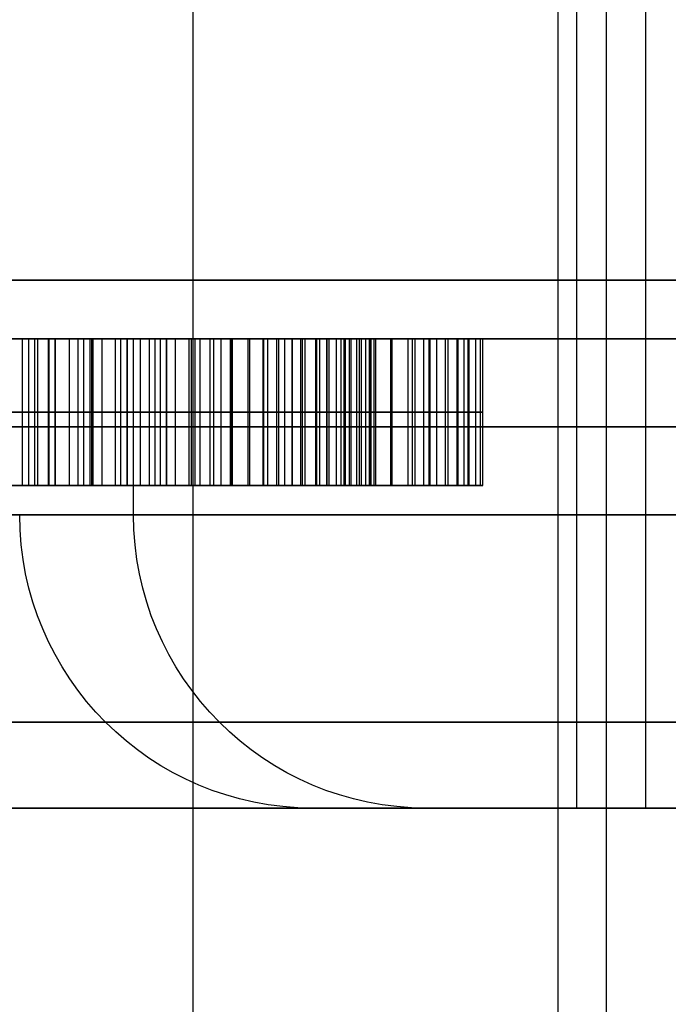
# Model space of a CAD drawing. Header units: millimetres. Extents: x 0 to 284, y -110 to 65.
# Tile 70 of 227: x 244.08 to 245.19, y -93.03 to -91.36. Entities that reach past the tile are written whole.
import ezdxf

# ---------------------------------------------------------------- set-up
doc = ezdxf.new("R2010")
doc.units = ezdxf.units.MM
doc.layers.add('Layer 01', color=7, linetype='Continuous', true_color=0x000000)

msp = doc.modelspace()

# ---------------------------------------------------------------- linework, layer by layer
at = {"layer": 'Layer 01'}
for p, q in [((245.0838, -89.25, 23.9663), (245.0838, -102.6, 23.9663)), ((245.0338, -92.7, 23.9654), (245.0338, -89.35, 23.9654)), ((244.3799, -106.2, 17.2845), (244.3799, -89.7, 17.2845)), ((244.2093, -92.15, 25.3968), (244.2093, -91.9, 25.3968)), ((244.278, -92.2, 12.8305), (244.278, -91.9, 12.8305)), ((244.7579, -92.15, 10.8644), (244.7579, -91.9, 10.8644)), ((244.7822, -92.15, 10.4314), (244.7822, -91.9, 10.4314)), ((243.8004, -92.025, 26.6898), (244.3045, -92.025, 25.3984)), ((243.9708, -92.025, 25.776), (244.1142, -92.025, 25.3951)), ((244.3045, -92.025, 25.3984), (244.1142, -92.025, 25.3951)), ((244.8496, -92.025, 10.866), (244.6663, -92.025, 10.8628)), ((244.6905, -92.025, 10.4298), (244.8738, -92.025, 10.433)), ((244.2938, -92.15, 11.2722), (244.2964, -92.15, 11.1226)), ((244.3147, -92.15, 10.0739), (244.3173, -92.15, 9.9236)), ((245.0338, -92.7, 23.9654), (244.5839, -92.7, 23.9576)), ((245.2279, -92.7, 12.8471), (244.7779, -92.7, 12.8393)), ((245.6507, -92.7, 18.4156), (245.1508, -92.7, 18.4069))]:
    msp.add_line(p, q, dxfattribs=at)
at = {"layer": 'Layer 01', "extrusion": (1.1102e-16, -1, 1.93786e-18)}
for centre, radius in [((250.5, 18.5, 91.8), 11.25), ((245.8337, 23.9794, 91.9), 1.75), ((246.0277, 12.8611, 91.9), 1.75)]:
    msp.add_arc(centre, radius, 91, 271, dxfattribs=at)
at = {"layer": 'Layer 01', "extrusion": (-1.22141e-16, 1, 6.35223e-16)}
msp.add_arc((-250.5, 18.5, -91.9), 11.15, 269, 89, dxfattribs=at)
at = {"layer": 'Layer 01', "extrusion": (1.66134e-16, -1, -3.15555e-15)}
msp.add_arc((243.901, 18.3848, 91.9), 2.25, 271, 91, dxfattribs=at)
at = {"layer": 'Layer 01', "extrusion": (0, 1, 0)}
for centre, radius, start, end in [((-243.901, 18.3848, -92.05), 2.25, 89, 269), ((-245.8337, 23.9794, -92.05), 1.75, 269, 89), ((-246.0277, 12.8611, -92.05), 1.75, 269, 89)]:
    msp.add_arc(centre, radius, start, end, dxfattribs=at)
at = {"layer": 'Layer 01', "extrusion": (-1.22892e-57, -1, -1.27258e-57)}
msp.add_arc((243.901, 18.3848, 92.2), 2.25, 1, 91, dxfattribs=at)
at = {"layer": 'Layer 01', "extrusion": (7.48674e-44, -1, -7.22986e-44)}
msp.add_arc((243.901, 18.3848, 92.2), 2.25, 271, 1, dxfattribs=at)
at = {"layer": 'Layer 01', "extrusion": (-2.1681e-15, 1, 1.00761e-14)}
for centre in [(-245.8337, 23.9794, -92.2), (-246.0277, 12.8611, -92.2)]:
    msp.add_arc(centre, 1.75, 359, 89, dxfattribs=at)
at = {"layer": 'Layer 01', "extrusion": (-8.11925e-15, 1, -1.41722e-16)}
for centre in [(-245.8337, 23.9794, -92.2), (-246.0277, 12.8611, -92.2)]:
    msp.add_arc(centre, 1.75, 269, 359, dxfattribs=at)
at = {"layer": 'Layer 01', "extrusion": (0.017452, 0, -0.999848)}
msp.add_arc((-92.2, 244.9647, -19.6854), 0.5, 180, 270, dxfattribs=at)
at = {"layer": 'Layer 01', "extrusion": (0.017452, 3.55217e-15, -0.999848)}
msp.add_arc((-92.2, 244.9647, -8.5654), 0.5, 180, 270, dxfattribs=at)
at = {"layer": 'Layer 01', "extrusion": (6.99744e-18, 1, -4.00883e-16)}
for start, end in [(359, 179), (179, 359)]:
    msp.add_arc((-243.901, 18.3848, -92.7), 1.25, start, end, dxfattribs=at)
at = {"layer": 'Layer 01', "extrusion": (-2.66028e-16, 1, 8.87849e-15)}
msp.add_arc((-245.8337, 23.9794, -92.7), 0.8, 269, 89, dxfattribs=at)
at = {"layer": 'Layer 01'}
for points in [[(245.0013, -89.7, 18.8637), (245.0013, -97.95, 18.8637), (245.0013, -106.2, 18.8637)], [(245.1508, -89.8, 18.4066), (245.1508, -91.25, 18.4066), (245.1508, -92.7, 18.4066)], [(244.3045, -91.9, 25.3984), (244.0524, -91.9, 26.0441), (243.8004, -91.9, 26.6898)], [(243.9708, -91.9, 25.776), (244.0425, -91.9, 25.5855), (244.1142, -91.9, 25.3951)], [(244.0889, -92.15, 9.9653), (244.0889, -92.025, 9.9653), (244.0889, -91.9, 9.9653)], [(244.0995, -92.15, 10.1499), (244.0995, -92.025, 10.1499), (244.0995, -91.9, 10.1499)], [(244.1095, -92.15, 11.0659), (244.1095, -92.025, 11.0659), (244.1095, -91.9, 11.0659)], [(244.1142, -91.9, 25.3951), (244.1142, -92.025, 25.3951), (244.1142, -92.15, 25.3951)], [(244.1142, -91.9, 25.3951), (244.2093, -91.9, 25.3968), (244.3045, -91.9, 25.3984)], [(244.1332, -92.15, 10.126), (244.1332, -92.025, 10.126), (244.1332, -91.9, 10.126)], [(244.134, -92.15, 11.2455), (244.134, -92.025, 11.2455), (244.134, -91.9, 11.2455)], [(244.1447, -92.15, 9.9463), (244.1447, -92.025, 9.9463), (244.1447, -91.9, 9.9463)], [(244.1451, -92.15, 11.086), (244.1451, -92.025, 11.086), (244.1451, -91.9, 11.086)], [(244.169, -92.15, 10.1063), (244.169, -92.025, 10.1063), (244.169, -91.9, 10.1063)], [(244.1834, -92.15, 11.1018), (244.1834, -92.025, 11.1018), (244.1834, -91.9, 11.1018)], [(244.1934, -92.15, 11.2603), (244.1934, -92.025, 11.2603), (244.1934, -91.9, 11.2603)], [(244.2041, -92.15, 9.9327), (244.2041, -92.025, 9.9327), (244.2041, -91.9, 9.9327)], [(244.207, -92.15, 10.0914), (244.207, -92.025, 10.0914), (244.207, -91.9, 10.0914)], [(244.2244, -92.15, 11.1132), (244.2244, -92.025, 11.1132), (244.2244, -91.9, 11.1132)], [(244.2473, -92.15, 10.0809), (244.2473, -92.025, 10.0809), (244.2473, -91.9, 10.0809)], [(244.2565, -92.15, 11.2695), (244.2565, -92.025, 11.2695), (244.2565, -91.9, 11.2695)], [(244.267, -92.15, 9.9252), (244.267, -92.025, 9.9252), (244.267, -91.9, 9.9252)], [(244.268, -92.15, 11.1205), (244.268, -92.025, 11.1205), (244.268, -91.9, 11.1205)], [(244.2899, -92.15, 10.0751), (244.2899, -92.025, 10.0751), (244.2899, -91.9, 10.0751)], [(244.3045, -91.9, 25.3984), (244.3045, -92.025, 25.3984), (244.3045, -92.15, 25.3984)], [(244.3146, -91.9, 11.1234), (244.3146, -92.025, 11.1234), (244.3146, -92.15, 11.1234)], [(244.3234, -91.9, 11.2735), (244.3234, -92.025, 11.2735), (244.3234, -92.15, 11.2735)], [(244.3337, -91.9, 9.9235), (244.3337, -92.025, 9.9235), (244.3337, -92.15, 9.9235)], [(244.3344, -91.9, 10.0735), (244.3344, -92.025, 10.0735), (244.3344, -92.15, 10.0735)], [(244.3497, -92.15, 11.1229), (244.3497, -92.025, 11.1229), (244.3497, -91.9, 11.1229)], [(244.3727, -92.15, 10.0758), (244.3727, -92.025, 10.0758), (244.3727, -91.9, 10.0758)], [(244.3768, -92.15, 11.2726), (244.3768, -92.025, 11.2726), (244.3768, -91.9, 11.2726)], [(244.3831, -92.15, 11.1201), (244.3831, -92.025, 11.1201), (244.3831, -91.9, 11.1201)], [(244.3917, -92.15, 9.9266), (244.3917, -92.025, 9.9266), (244.3917, -91.9, 9.9266)], [(244.4088, -92.15, 10.0808), (244.4088, -92.025, 10.0808), (244.4088, -91.9, 10.0808)], [(244.4147, -92.15, 11.1155), (244.4147, -92.025, 11.1155), (244.4147, -91.9, 11.1155)], [(244.4277, -92.15, 11.2683), (244.4277, -92.025, 11.2683), (244.4277, -91.9, 11.2683)], [(244.4433, -92.15, 10.089), (244.4433, -92.025, 10.089), (244.4433, -91.9, 10.089)], [(244.4448, -92.15, 11.1084), (244.4448, -92.025, 11.1084), (244.4448, -91.9, 11.1084)], [(244.4468, -92.15, 9.9341), (244.4468, -92.025, 9.9341), (244.4468, -91.9, 9.9341)], [(244.4733, -92.15, 11.099), (244.4733, -92.025, 11.099), (244.4733, -91.9, 11.099)], [(244.4762, -92.15, 10.1), (244.4762, -92.025, 10.1), (244.4762, -91.9, 10.1)], [(244.4762, -92.15, 11.2606), (244.4762, -92.025, 11.2606), (244.4762, -91.9, 11.2606)], [(244.4992, -92.15, 9.9454), (244.4992, -92.025, 9.9454), (244.4992, -91.9, 9.9454)], [(244.5004, -92.15, 11.0878), (244.5004, -92.025, 11.0878), (244.5004, -91.9, 11.0878)], [(244.5069, -92.15, 10.1141), (244.5069, -92.025, 10.1141), (244.5069, -91.9, 10.1141)], [(244.5225, -92.15, 11.2491), (244.5225, -92.025, 11.2491), (244.5225, -91.9, 11.2491)], [(244.5256, -92.15, 11.0742), (244.5256, -92.025, 11.0742), (244.5256, -91.9, 11.0742)], [(244.5361, -92.15, 10.1312), (244.5361, -92.025, 10.1312), (244.5361, -91.9, 10.1312)], [(244.5487, -92.15, 9.9611), (244.5487, -92.025, 9.9611), (244.5487, -91.9, 9.9611)], [(244.5491, -92.15, 11.0584), (244.5491, -92.025, 11.0584), (244.5491, -91.9, 11.0584)], [(244.5633, -92.15, 10.1512), (244.5633, -92.025, 10.1512), (244.5633, -91.9, 10.1512)], [(244.5663, -92.15, 11.234), (244.5663, -92.025, 11.234), (244.5663, -91.9, 11.234)], [(244.5707, -92.15, 11.0406), (244.5707, -92.025, 11.0406), (244.5707, -91.9, 11.0406)], [(244.5887, -92.15, 10.1741), (244.5887, -92.025, 10.1741), (244.5887, -91.9, 10.1741)], [(244.5906, -92.15, 11.0209), (244.5906, -92.025, 11.0209), (244.5906, -91.9, 11.0209)], [(244.5955, -92.15, 9.9812), (244.5955, -92.025, 9.9812), (244.5955, -91.9, 9.9812)], [(244.6075, -92.15, 11.2157), (244.6075, -92.025, 11.2157), (244.6075, -91.9, 11.2157)], [(244.6082, -92.15, 10.9993), (244.6082, -92.025, 10.9993), (244.6082, -91.9, 10.9993)], [(244.6117, -92.15, 10.1995), (244.6117, -92.025, 10.1995), (244.6117, -91.9, 10.1995)], [(244.6239, -92.15, 10.9756), (244.6239, -92.025, 10.9756), (244.6239, -91.9, 10.9756)], [(244.6318, -92.15, 10.2267), (244.6318, -92.025, 10.2267), (244.6318, -91.9, 10.2267)], [(244.6374, -92.15, 10.9503), (244.6374, -92.025, 10.9503), (244.6374, -91.9, 10.9503)], [(244.6393, -92.15, 10.0052), (244.6393, -92.025, 10.0052), (244.6393, -91.9, 10.0052)], [(244.6464, -92.15, 11.1937), (244.6464, -92.025, 11.1937), (244.6464, -91.9, 11.1937)], [(244.6488, -92.15, 10.2559), (244.6488, -92.025, 10.2559), (244.6488, -91.9, 10.2559)], [(244.6491, -92.15, 10.9229), (244.6491, -92.025, 10.9229), (244.6491, -91.9, 10.9229)], [(244.6587, -92.15, 10.8939), (244.6587, -92.025, 10.8939), (244.6587, -91.9, 10.8939)], [(244.6631, -92.15, 10.2869), (244.6631, -92.025, 10.2869), (244.6631, -91.9, 10.2869)], [(244.6663, -91.9, 10.8628), (244.6663, -92.025, 10.8628), (244.6663, -92.15, 10.8628)], [(244.6663, -91.9, 10.8628), (244.7579, -91.9, 10.8644), (244.8496, -91.9, 10.866)], [(244.6742, -92.15, 10.3199), (244.6742, -92.025, 10.3199), (244.6742, -91.9, 10.3199)], [(244.6805, -92.15, 10.0335), (244.6805, -92.025, 10.0335), (244.6805, -91.9, 10.0335)], [(244.6827, -92.15, 10.3547), (244.6827, -92.025, 10.3547), (244.6827, -91.9, 10.3547)], [(244.6831, -92.15, 11.1681), (244.6831, -92.025, 11.1681), (244.6831, -91.9, 11.1681)], [(244.6881, -92.15, 10.3912), (244.6881, -92.025, 10.3912), (244.6881, -91.9, 10.3912)], [(244.8738, -91.9, 10.433), (244.7822, -91.9, 10.4314), (244.6905, -91.9, 10.4298)], [(244.6905, -91.9, 10.4298), (244.6905, -92.025, 10.4298), (244.6905, -92.15, 10.4298)], [(244.7167, -92.15, 11.1395), (244.7167, -92.025, 11.1395), (244.7167, -91.9, 11.1395)], [(244.7187, -92.15, 10.0659), (244.7187, -92.025, 10.0659), (244.7187, -91.9, 10.0659)], [(244.7464, -92.15, 11.1082), (244.7464, -92.025, 11.1082), (244.7464, -91.9, 11.1082)], [(244.7535, -92.15, 10.102), (244.7535, -92.025, 10.102), (244.7535, -91.9, 10.102)], [(244.7728, -92.15, 11.0743), (244.7728, -92.025, 11.0743), (244.7728, -91.9, 11.0743)], [(244.7839, -92.15, 10.1408), (244.7839, -92.025, 10.1408), (244.7839, -91.9, 10.1408)], [(244.7953, -92.15, 11.038), (244.7953, -92.025, 11.038), (244.7953, -91.9, 11.038)], [(244.8097, -92.15, 10.1824), (244.8097, -92.025, 10.1824), (244.8097, -91.9, 10.1824)], [(244.8145, -92.15, 10.9987), (244.8145, -92.025, 10.9987), (244.8145, -91.9, 10.9987)], [(244.8298, -92.15, 10.9571), (244.8298, -92.025, 10.9571), (244.8298, -91.9, 10.9571)], [(244.8313, -92.15, 10.2268), (244.8313, -92.025, 10.2268), (244.8313, -91.9, 10.2268)], [(244.8415, -92.15, 10.913), (244.8415, -92.025, 10.913), (244.8415, -91.9, 10.913)], [(244.8485, -92.15, 10.2742), (244.8485, -92.025, 10.2742), (244.8485, -91.9, 10.2742)], [(244.8496, -91.9, 10.866), (244.8496, -92.025, 10.866), (244.8496, -92.15, 10.866)], [(244.8614, -92.15, 10.3242), (244.8614, -92.025, 10.3242), (244.8614, -91.9, 10.3242)], [(244.8698, -92.15, 10.3772), (244.8698, -92.025, 10.3772), (244.8698, -91.9, 10.3772)], [(244.8738, -92.15, 10.433), (244.8738, -92.025, 10.433), (244.8738, -91.9, 10.433)], [(243.8004, -92.15, 26.6898), (244.0524, -92.15, 26.0441), (244.3045, -92.15, 25.3984)], [(244.1142, -92.15, 25.3951), (244.0425, -92.15, 25.5855), (243.9708, -92.15, 25.776)], [(244.3045, -92.15, 25.3984), (244.2093, -92.15, 25.3968), (244.1142, -92.15, 25.3951)], [(244.8496, -92.15, 10.866), (244.7579, -92.15, 10.8644), (244.6663, -92.15, 10.8628)], [(244.6905, -92.15, 10.4298), (244.7822, -92.15, 10.4314), (244.8738, -92.15, 10.433)]]:
    msp.add_open_spline(points, degree=2, dxfattribs=at)
for points, knots in [([(244.3234, -91.9, 11.2735), (244.3011, -91.9, 11.2726), (244.2575, -91.9, 11.2707), (244.194, -91.9, 11.2615), (244.1341, -91.9, 11.2467), (244.078, -91.9, 11.2261), (244.0252, -91.9, 11.2004), (243.9763, -91.9, 11.1689), (243.9311, -91.9, 11.1318), (243.8897, -91.9, 11.0896), (243.8524, -91.9, 11.043), (243.8204, -91.9, 10.9919), (243.7937, -91.9, 10.9371), (243.7717, -91.9, 10.8787), (243.7551, -91.9, 10.8163), (243.744, -91.9, 10.7503), (243.7374, -91.9, 10.6805), (243.7373, -91.9, 10.6328), (243.7373, -91.9, 10.6083)], [-1, -1, -1, -1, -0.933122, -0.869434, -0.808323, -0.748632, -0.690597, -0.632806, -0.574864, -0.51585, -0.456198, -0.396274, -0.335811, -0.273725, -0.209622, -0.142928, -0.073362, 0, 0, 0, 0]), ([(243.7373, -91.9, 10.6083), (243.7381, -91.9, 10.5818), (243.7398, -91.9, 10.5303), (243.7485, -91.9, 10.4553), (243.7619, -91.9, 10.3848), (243.7798, -91.9, 10.3187), (243.8029, -91.9, 10.2572), (243.8306, -91.9, 10.2003), (243.8633, -91.9, 10.1477), (243.9005, -91.9, 10.1), (243.9419, -91.9, 10.0574), (243.987, -91.9, 10.0202), (244.0363, -91.9, 9.9895), (244.0887, -91.9, 9.9641), (244.1451, -91.9, 9.9451), (244.2047, -91.9, 9.9315), (244.268, -91.9, 9.9239), (244.3114, -91.9, 9.9236), (244.3337, -91.9, 9.9235)], [-1, -1, -1, -1, -0.922684, -0.849617, -0.779924, -0.71349, -0.650016, -0.588465, -0.528801, -0.469812, -0.412092, -0.355639, -0.299627, -0.243195, -0.185805, -0.126562, -0.064927, 0, 0, 0, 0]), ([(243.9209, -91.9, 10.5896), (243.9209, -91.9, 10.6099), (243.9207, -91.9, 10.6495), (243.9247, -91.9, 10.7072), (243.932, -91.9, 10.7613), (243.9424, -91.9, 10.8121), (243.9569, -91.9, 10.8593), (243.9738, -91.9, 10.9034), (243.9949, -91.9, 10.9438), (244.019, -91.9, 10.9805), (244.046, -91.9, 11.0135), (244.0762, -91.9, 11.0421), (244.1091, -91.9, 11.0666), (244.1449, -91.9, 11.0869), (244.1835, -91.9, 11.1027), (244.2248, -91.9, 11.114), (244.2687, -91.9, 11.1215), (244.299, -91.9, 11.1227), (244.3146, -91.9, 11.1234)], [-1, -1, -1, -1, -0.918772, -0.8418, -0.769115, -0.700423, -0.634798, -0.572095, -0.511693, -0.453269, -0.39666, -0.341641, -0.287425, -0.232922, -0.177761, -0.121117, -0.062177, 0, 0, 0, 0]), ([(244.3344, -91.9, 10.0735), (244.3196, -91.9, 10.0738), (244.2904, -91.9, 10.0742), (244.2476, -91.9, 10.08), (244.207, -91.9, 10.0905), (244.1686, -91.9, 10.1055), (244.1327, -91.9, 10.1255), (244.0986, -91.9, 10.1495), (244.067, -91.9, 10.1785), (244.0377, -91.9, 10.2115), (244.011, -91.9, 10.2481), (243.9879, -91.9, 10.2882), (243.9679, -91.9, 10.3311), (243.9514, -91.9, 10.377), (243.9386, -91.9, 10.4259), (243.9293, -91.9, 10.4778), (243.923, -91.9, 10.5327), (243.9216, -91.9, 10.5703), (243.9209, -91.9, 10.5896)], [-1, -1, -1, -1, -0.939918, -0.882056, -0.825955, -0.770895, -0.715885, -0.660163, -0.602825, -0.543112, -0.481886, -0.419997, -0.356227, -0.290983, -0.223073, -0.151949, -0.077933, 0, 0, 0, 0]), ([(244.3146, -91.9, 11.1234), (244.3263, -91.9, 11.1234), (244.3492, -91.9, 11.1235), (244.3826, -91.9, 11.1204), (244.4144, -91.9, 11.116), (244.4447, -91.9, 11.109), (244.4732, -91.9, 11.0994), (244.5004, -91.9, 11.0884), (244.5257, -91.9, 11.0746), (244.5493, -91.9, 11.0589), (244.571, -91.9, 11.0409), (244.591, -91.9, 11.0213), (244.6086, -91.9, 10.9994), (244.6244, -91.9, 10.9758), (244.6379, -91.9, 10.9502), (244.6495, -91.9, 10.9228), (244.6594, -91.9, 10.8936), (244.6639, -91.9, 10.8732), (244.6663, -91.9, 10.8628)], [-1, -1, -1, -1, -0.926899, -0.857263, -0.790884, -0.726691, -0.664213, -0.603376, -0.54376, -0.485053, -0.426698, -0.36852, -0.3107, -0.251545, -0.191998, -0.130084, -0.066574, 0, 0, 0, 0]), ([(244.8496, -91.9, 10.866), (244.8472, -91.9, 10.8817), (244.8425, -91.9, 10.9125), (244.8305, -91.9, 10.9569), (244.8153, -91.9, 10.9988), (244.796, -91.9, 11.038), (244.7734, -91.9, 11.0748), (244.7469, -91.9, 11.1087), (244.717, -91.9, 11.1403), (244.6833, -91.9, 11.1687), (244.6469, -91.9, 11.1944), (244.6077, -91.9, 11.2165), (244.5661, -91.9, 11.2347), (244.5223, -91.9, 11.25), (244.4759, -91.9, 11.2614), (244.4271, -91.9, 11.269), (244.376, -91.9, 11.2734), (244.3412, -91.9, 11.2735), (244.3234, -91.9, 11.2735)], [-1, -1, -1, -1, -0.93524, -0.873323, -0.81305, -0.753731, -0.695699, -0.637358, -0.578799, -0.518926, -0.458173, -0.39747, -0.33625, -0.273385, -0.208632, -0.141838, -0.072527, 0, 0, 0, 0]), ([(244.3337, -91.9, 9.9235), (244.353, -91.9, 9.9242), (244.3909, -91.9, 9.9255), (244.4462, -91.9, 9.9334), (244.4989, -91.9, 9.9444), (244.5487, -91.9, 9.9602), (244.5955, -91.9, 9.9804), (244.6398, -91.9, 10.0044), (244.6811, -91.9, 10.0329), (244.7193, -91.9, 10.0653), (244.754, -91.9, 10.1012), (244.7845, -91.9, 10.1402), (244.8105, -91.9, 10.1821), (244.8323, -91.9, 10.2267), (244.8493, -91.9, 10.2744), (244.8623, -91.9, 10.3247), (244.8709, -91.9, 10.3779), (244.8728, -91.9, 10.4144), (244.8738, -91.9, 10.433)], [-1, -1, -1, -1, -0.929958, -0.862954, -0.798318, -0.735753, -0.674375, -0.614144, -0.5539, -0.493454, -0.433083, -0.373718, -0.314688, -0.255168, -0.194366, -0.132149, -0.067436, 0, 0, 0, 0]), ([(244.6905, -91.9, 10.4298), (244.6899, -91.9, 10.4169), (244.6887, -91.9, 10.3917), (244.6834, -91.9, 10.3549), (244.6747, -91.9, 10.3201), (244.6638, -91.9, 10.2868), (244.6492, -91.9, 10.2558), (244.6324, -91.9, 10.2263), (244.612, -91.9, 10.199), (244.5892, -91.9, 10.1737), (244.5638, -91.9, 10.1509), (244.5364, -91.9, 10.1308), (244.5072, -91.9, 10.1136), (244.4762, -91.9, 10.0993), (244.4432, -91.9, 10.0884), (244.4086, -91.9, 10.0802), (244.3721, -91.9, 10.0751), (244.3472, -91.9, 10.0741), (244.3344, -91.9, 10.0735)], [-1, -1, -1, -1, -0.931286, -0.865631, -0.801988, -0.740073, -0.67943, -0.619431, -0.559361, -0.498466, -0.43778, -0.37769, -0.317594, -0.257497, -0.19588, -0.132886, -0.068083, 0, 0, 0, 0]), ([(243.7373, -92.025, 10.6083), (243.7373, -92.025, 10.6328), (243.7374, -92.025, 10.6805), (243.744, -92.025, 10.7503), (243.7551, -92.025, 10.8163), (243.7717, -92.025, 10.8787), (243.7937, -92.025, 10.9371), (243.8204, -92.025, 10.9919), (243.8524, -92.025, 11.043), (243.8897, -92.025, 11.0896), (243.9311, -92.025, 11.1318), (243.9763, -92.025, 11.1689), (244.0252, -92.025, 11.2004), (244.078, -92.025, 11.2261), (244.1341, -92.025, 11.2467), (244.194, -92.025, 11.2615), (244.2575, -92.025, 11.2707), (244.3011, -92.025, 11.2726), (244.3234, -92.025, 11.2735)], [0, 0, 0, 0, 0.073362, 0.142928, 0.209622, 0.273725, 0.335811, 0.396274, 0.456198, 0.51585, 0.574864, 0.632806, 0.690597, 0.748632, 0.808323, 0.869434, 0.933122, 1, 1, 1, 1]), ([(244.3337, -92.025, 9.9235), (244.3114, -92.025, 9.9236), (244.268, -92.025, 9.9239), (244.2047, -92.025, 9.9315), (244.1451, -92.025, 9.9451), (244.0887, -92.025, 9.9641), (244.0363, -92.025, 9.9895), (243.987, -92.025, 10.0202), (243.9419, -92.025, 10.0574), (243.9005, -92.025, 10.1), (243.8633, -92.025, 10.1477), (243.8306, -92.025, 10.2003), (243.8029, -92.025, 10.2572), (243.7798, -92.025, 10.3187), (243.7619, -92.025, 10.3848), (243.7485, -92.025, 10.4553), (243.7398, -92.025, 10.5303), (243.7381, -92.025, 10.5818), (243.7373, -92.025, 10.6083)], [0, 0, 0, 0, 0.064927, 0.126562, 0.185805, 0.243195, 0.299627, 0.355639, 0.412092, 0.469812, 0.528801, 0.588465, 0.650016, 0.71349, 0.779924, 0.849617, 0.922684, 1, 1, 1, 1]), ([(244.3146, -92.025, 11.1234), (244.299, -92.025, 11.1227), (244.2687, -92.025, 11.1215), (244.2248, -92.025, 11.114), (244.1835, -92.025, 11.1027), (244.1449, -92.025, 11.0869), (244.1091, -92.025, 11.0666), (244.0762, -92.025, 11.0421), (244.046, -92.025, 11.0135), (244.019, -92.025, 10.9805), (243.9949, -92.025, 10.9438), (243.9738, -92.025, 10.9034), (243.9569, -92.025, 10.8593), (243.9424, -92.025, 10.8121), (243.932, -92.025, 10.7613), (243.9247, -92.025, 10.7072), (243.9207, -92.025, 10.6495), (243.9209, -92.025, 10.6099), (243.9209, -92.025, 10.5896)], [0, 0, 0, 0, 0.062177, 0.121117, 0.177761, 0.232922, 0.287425, 0.341641, 0.39666, 0.453269, 0.511693, 0.572095, 0.634798, 0.700423, 0.769115, 0.8418, 0.918772, 1, 1, 1, 1]), ([(243.9209, -92.025, 10.5896), (243.9216, -92.025, 10.5703), (243.923, -92.025, 10.5327), (243.9293, -92.025, 10.4778), (243.9386, -92.025, 10.4259), (243.9514, -92.025, 10.377), (243.9679, -92.025, 10.3311), (243.9879, -92.025, 10.2882), (244.011, -92.025, 10.2481), (244.0377, -92.025, 10.2115), (244.067, -92.025, 10.1785), (244.0986, -92.025, 10.1495), (244.1327, -92.025, 10.1255), (244.1686, -92.025, 10.1055), (244.207, -92.025, 10.0905), (244.2476, -92.025, 10.08), (244.2904, -92.025, 10.0742), (244.3196, -92.025, 10.0738), (244.3344, -92.025, 10.0735)], [0, 0, 0, 0, 0.077933, 0.151949, 0.223073, 0.290983, 0.356227, 0.419997, 0.481886, 0.543112, 0.602825, 0.660163, 0.715885, 0.770895, 0.825955, 0.882056, 0.939918, 1, 1, 1, 1]), ([(244.6663, -92.025, 10.8628), (244.6639, -92.025, 10.8732), (244.6594, -92.025, 10.8936), (244.6495, -92.025, 10.9228), (244.6379, -92.025, 10.9502), (244.6244, -92.025, 10.9758), (244.6086, -92.025, 10.9994), (244.591, -92.025, 11.0213), (244.571, -92.025, 11.0409), (244.5493, -92.025, 11.0589), (244.5257, -92.025, 11.0746), (244.5004, -92.025, 11.0884), (244.4732, -92.025, 11.0994), (244.4447, -92.025, 11.109), (244.4144, -92.025, 11.116), (244.3826, -92.025, 11.1204), (244.3492, -92.025, 11.1235), (244.3263, -92.025, 11.1234), (244.3146, -92.025, 11.1234)], [0, 0, 0, 0, 0.066574, 0.130084, 0.191998, 0.251545, 0.3107, 0.36852, 0.426698, 0.485053, 0.54376, 0.603376, 0.664213, 0.726691, 0.790884, 0.857263, 0.926899, 1, 1, 1, 1]), ([(244.3234, -92.025, 11.2735), (244.3412, -92.025, 11.2735), (244.376, -92.025, 11.2734), (244.4271, -92.025, 11.269), (244.4759, -92.025, 11.2614), (244.5223, -92.025, 11.25), (244.5661, -92.025, 11.2347), (244.6077, -92.025, 11.2165), (244.6469, -92.025, 11.1944), (244.6833, -92.025, 11.1687), (244.717, -92.025, 11.1403), (244.7469, -92.025, 11.1087), (244.7734, -92.025, 11.0748), (244.796, -92.025, 11.038), (244.8153, -92.025, 10.9988), (244.8305, -92.025, 10.9569), (244.8425, -92.025, 10.9125), (244.8472, -92.025, 10.8817), (244.8496, -92.025, 10.866)], [0, 0, 0, 0, 0.072527, 0.141838, 0.208632, 0.273385, 0.33625, 0.39747, 0.458173, 0.518926, 0.578799, 0.637358, 0.695699, 0.753731, 0.81305, 0.873323, 0.93524, 1, 1, 1, 1]), ([(244.8738, -92.025, 10.433), (244.8728, -92.025, 10.4144), (244.8709, -92.025, 10.3779), (244.8623, -92.025, 10.3247), (244.8493, -92.025, 10.2744), (244.8323, -92.025, 10.2267), (244.8105, -92.025, 10.1821), (244.7845, -92.025, 10.1402), (244.754, -92.025, 10.1012), (244.7193, -92.025, 10.0653), (244.6811, -92.025, 10.0329), (244.6398, -92.025, 10.0044), (244.5955, -92.025, 9.9804), (244.5487, -92.025, 9.9602), (244.4989, -92.025, 9.9444), (244.4462, -92.025, 9.9334), (244.3909, -92.025, 9.9255), (244.353, -92.025, 9.9242), (244.3337, -92.025, 9.9235)], [0, 0, 0, 0, 0.067436, 0.132149, 0.194366, 0.255168, 0.314688, 0.373718, 0.433083, 0.493454, 0.5539, 0.614144, 0.674375, 0.735753, 0.798318, 0.862954, 0.929958, 1, 1, 1, 1]), ([(244.3344, -92.025, 10.0735), (244.3472, -92.025, 10.0741), (244.3721, -92.025, 10.0751), (244.4086, -92.025, 10.0802), (244.4432, -92.025, 10.0884), (244.4762, -92.025, 10.0993), (244.5072, -92.025, 10.1136), (244.5364, -92.025, 10.1308), (244.5638, -92.025, 10.1509), (244.5892, -92.025, 10.1737), (244.612, -92.025, 10.199), (244.6324, -92.025, 10.2263), (244.6492, -92.025, 10.2558), (244.6638, -92.025, 10.2868), (244.6747, -92.025, 10.3201), (244.6834, -92.025, 10.3549), (244.6887, -92.025, 10.3917), (244.6899, -92.025, 10.4169), (244.6905, -92.025, 10.4298)], [0, 0, 0, 0, 0.068083, 0.132886, 0.19588, 0.257497, 0.317594, 0.37769, 0.43778, 0.498466, 0.559361, 0.619431, 0.67943, 0.740073, 0.801988, 0.865631, 0.931286, 1, 1, 1, 1]), ([(243.7373, -92.15, 10.6083), (243.7373, -92.15, 10.6328), (243.7374, -92.15, 10.6805), (243.744, -92.15, 10.7503), (243.7551, -92.15, 10.8163), (243.7717, -92.15, 10.8787), (243.7937, -92.15, 10.9371), (243.8204, -92.15, 10.9919), (243.8524, -92.15, 11.043), (243.8897, -92.15, 11.0896), (243.9311, -92.15, 11.1318), (243.9763, -92.15, 11.1689), (244.0252, -92.15, 11.2004), (244.078, -92.15, 11.2261), (244.1341, -92.15, 11.2467), (244.194, -92.15, 11.2615), (244.2575, -92.15, 11.2707), (244.3011, -92.15, 11.2726), (244.3234, -92.15, 11.2735)], [0, 0, 0, 0, 0.073362, 0.142928, 0.209622, 0.273725, 0.335811, 0.396274, 0.456198, 0.51585, 0.574864, 0.632806, 0.690597, 0.748632, 0.808323, 0.869434, 0.933122, 1, 1, 1, 1]), ([(244.3337, -92.15, 9.9235), (244.3114, -92.15, 9.9236), (244.268, -92.15, 9.9239), (244.2047, -92.15, 9.9315), (244.1451, -92.15, 9.9451), (244.0887, -92.15, 9.9641), (244.0363, -92.15, 9.9895), (243.987, -92.15, 10.0202), (243.9419, -92.15, 10.0574), (243.9005, -92.15, 10.1), (243.8633, -92.15, 10.1477), (243.8306, -92.15, 10.2003), (243.8029, -92.15, 10.2572), (243.7798, -92.15, 10.3187), (243.7619, -92.15, 10.3848), (243.7485, -92.15, 10.4553), (243.7398, -92.15, 10.5303), (243.7381, -92.15, 10.5818), (243.7373, -92.15, 10.6083)], [0, 0, 0, 0, 0.064927, 0.126562, 0.185805, 0.243195, 0.299627, 0.355639, 0.412092, 0.469812, 0.528801, 0.588465, 0.650016, 0.71349, 0.779924, 0.849617, 0.922684, 1, 1, 1, 1]), ([(244.3146, -92.15, 11.1234), (244.299, -92.15, 11.1227), (244.2687, -92.15, 11.1215), (244.2248, -92.15, 11.114), (244.1835, -92.15, 11.1027), (244.1449, -92.15, 11.0869), (244.1091, -92.15, 11.0666), (244.0762, -92.15, 11.0421), (244.046, -92.15, 11.0135), (244.019, -92.15, 10.9805), (243.9949, -92.15, 10.9438), (243.9738, -92.15, 10.9034), (243.9569, -92.15, 10.8593), (243.9424, -92.15, 10.8121), (243.932, -92.15, 10.7613), (243.9247, -92.15, 10.7072), (243.9207, -92.15, 10.6495), (243.9209, -92.15, 10.6099), (243.9209, -92.15, 10.5896)], [0, 0, 0, 0, 0.062177, 0.121117, 0.177761, 0.232922, 0.287425, 0.341641, 0.39666, 0.453269, 0.511693, 0.572095, 0.634798, 0.700423, 0.769115, 0.8418, 0.918772, 1, 1, 1, 1]), ([(243.9209, -92.15, 10.5896), (243.9216, -92.15, 10.5703), (243.923, -92.15, 10.5327), (243.9293, -92.15, 10.4778), (243.9386, -92.15, 10.4259), (243.9514, -92.15, 10.377), (243.9679, -92.15, 10.3311), (243.9879, -92.15, 10.2882), (244.011, -92.15, 10.2481), (244.0377, -92.15, 10.2115), (244.067, -92.15, 10.1785), (244.0986, -92.15, 10.1495), (244.1327, -92.15, 10.1255), (244.1686, -92.15, 10.1055), (244.207, -92.15, 10.0905), (244.2476, -92.15, 10.08), (244.2904, -92.15, 10.0742), (244.3196, -92.15, 10.0738), (244.3344, -92.15, 10.0735)], [0, 0, 0, 0, 0.077933, 0.151949, 0.223073, 0.290983, 0.356227, 0.419997, 0.481886, 0.543112, 0.602825, 0.660163, 0.715885, 0.770895, 0.825955, 0.882056, 0.939918, 1, 1, 1, 1]), ([(244.6663, -92.15, 10.8628), (244.6639, -92.15, 10.8732), (244.6594, -92.15, 10.8936), (244.6495, -92.15, 10.9228), (244.6379, -92.15, 10.9502), (244.6244, -92.15, 10.9758), (244.6086, -92.15, 10.9994), (244.591, -92.15, 11.0213), (244.571, -92.15, 11.0409), (244.5493, -92.15, 11.0589), (244.5257, -92.15, 11.0746), (244.5004, -92.15, 11.0884), (244.4732, -92.15, 11.0994), (244.4447, -92.15, 11.109), (244.4144, -92.15, 11.116), (244.3826, -92.15, 11.1204), (244.3492, -92.15, 11.1235), (244.3263, -92.15, 11.1234), (244.3146, -92.15, 11.1234)], [0, 0, 0, 0, 0.066574, 0.130084, 0.191998, 0.251545, 0.3107, 0.36852, 0.426698, 0.485053, 0.54376, 0.603376, 0.664213, 0.726691, 0.790884, 0.857263, 0.926899, 1, 1, 1, 1]), ([(244.3234, -92.15, 11.2735), (244.3412, -92.15, 11.2735), (244.376, -92.15, 11.2734), (244.4271, -92.15, 11.269), (244.4759, -92.15, 11.2614), (244.5223, -92.15, 11.25), (244.5661, -92.15, 11.2347), (244.6077, -92.15, 11.2165), (244.6469, -92.15, 11.1944), (244.6833, -92.15, 11.1687), (244.717, -92.15, 11.1403), (244.7469, -92.15, 11.1087), (244.7734, -92.15, 11.0748), (244.796, -92.15, 11.038), (244.8153, -92.15, 10.9988), (244.8305, -92.15, 10.9569), (244.8425, -92.15, 10.9125), (244.8472, -92.15, 10.8817), (244.8496, -92.15, 10.866)], [0, 0, 0, 0, 0.072527, 0.141838, 0.208632, 0.273385, 0.33625, 0.39747, 0.458173, 0.518926, 0.578799, 0.637358, 0.695699, 0.753731, 0.81305, 0.873323, 0.93524, 1, 1, 1, 1]), ([(244.8738, -92.15, 10.433), (244.8728, -92.15, 10.4144), (244.8709, -92.15, 10.3779), (244.8623, -92.15, 10.3247), (244.8493, -92.15, 10.2744), (244.8323, -92.15, 10.2267), (244.8105, -92.15, 10.1821), (244.7845, -92.15, 10.1402), (244.754, -92.15, 10.1012), (244.7193, -92.15, 10.0653), (244.6811, -92.15, 10.0329), (244.6398, -92.15, 10.0044), (244.5955, -92.15, 9.9804), (244.5487, -92.15, 9.9602), (244.4989, -92.15, 9.9444), (244.4462, -92.15, 9.9334), (244.3909, -92.15, 9.9255), (244.353, -92.15, 9.9242), (244.3337, -92.15, 9.9235)], [0, 0, 0, 0, 0.067436, 0.132149, 0.194366, 0.255168, 0.314688, 0.373718, 0.433083, 0.493454, 0.5539, 0.614144, 0.674375, 0.735753, 0.798318, 0.862954, 0.929958, 1, 1, 1, 1]), ([(244.3344, -92.15, 10.0735), (244.3472, -92.15, 10.0741), (244.3721, -92.15, 10.0751), (244.4086, -92.15, 10.0802), (244.4432, -92.15, 10.0884), (244.4762, -92.15, 10.0993), (244.5072, -92.15, 10.1136), (244.5364, -92.15, 10.1308), (244.5638, -92.15, 10.1509), (244.5892, -92.15, 10.1737), (244.612, -92.15, 10.199), (244.6324, -92.15, 10.2263), (244.6492, -92.15, 10.2558), (244.6638, -92.15, 10.2868), (244.6747, -92.15, 10.3201), (244.6834, -92.15, 10.3549), (244.6887, -92.15, 10.3917), (244.6899, -92.15, 10.4169), (244.6905, -92.15, 10.4298)], [0, 0, 0, 0, 0.068083, 0.132886, 0.19588, 0.257497, 0.317594, 0.37769, 0.43778, 0.498466, 0.559361, 0.619431, 0.67943, 0.740073, 0.801988, 0.865631, 0.931286, 1, 1, 1, 1]), ([(245.6507, -92.7, 18.4154), (245.6488, -92.7, 18.5265), (245.6306, -92.7, 18.6901), (245.5825, -92.7, 18.8755), (245.5518, -92.7, 18.9669), (245.5372, -92.7, 19.0057), (245.5272, -92.7, 19.0315), (245.5224, -92.7, 19.0434), (245.424, -92.7, 19.2801), (245.2902, -92.7, 19.476), (245.0299, -92.7, 19.7275), (244.8898, -92.7, 19.8378), (244.7091, -92.7, 19.9394), (244.6143, -92.7, 19.9834), (244.5728, -92.7, 20.0008), (244.5449, -92.7, 20.0121), (244.5297, -92.7, 20.018), (244.3085, -92.7, 20.1012), (244.0931, -92.7, 20.1384), (243.8705, -92.7, 20.1345)], [0, 0, 0, 0, 0.345041, 0.517562, 0.603822, 0.646953, 0.646953, 0.690083, 0.690083, 1.380165, 1.380165, 1.725207, 1.897727, 1.983988, 2.027118, 2.027118, 2.070248, 2.070248, 2.760331, 2.760331, 2.760331, 2.760331]), ([(245.6507, -92.7, 18.4154), (245.6546, -92.7, 18.1927), (245.6174, -92.7, 17.9773), (245.5342, -92.7, 17.7561), (245.5283, -92.7, 17.7409), (245.517, -92.7, 17.713), (245.4996, -92.7, 17.6715), (245.4556, -92.7, 17.5768), (245.354, -92.7, 17.396), (245.2437, -92.7, 17.2559), (244.9922, -92.7, 16.9957), (244.7962, -92.7, 16.8618), (244.5595, -92.7, 16.7634), (244.5477, -92.7, 16.7586), (244.5219, -92.7, 16.7486), (244.4831, -92.7, 16.734), (244.3917, -92.7, 16.7033), (244.2063, -92.7, 16.6552), (244.0427, -92.7, 16.637), (243.9315, -92.7, 16.6351)], [-2.760331, -2.760331, -2.760331, -2.760331, -2.070248, -2.070248, -2.027118, -2.027118, -1.983988, -1.897727, -1.725207, -1.380165, -1.380165, -0.690083, -0.690083, -0.646953, -0.646953, -0.603822, -0.517562, -0.345041, 0, 0, 0, 0]), ([(244.5839, -92.7, 23.9576), (244.5811, -92.7, 24.1167), (244.6076, -92.7, 24.2705), (244.6706, -92.7, 24.4377), (244.6793, -92.7, 24.4593), (244.6963, -92.7, 24.4986), (244.7233, -92.7, 24.5566), (244.7959, -92.7, 24.6858), (244.8746, -92.7, 24.7858), (245.0542, -92.7, 24.9716), (245.1943, -92.7, 25.0673), (245.3732, -92.7, 25.1417), (245.3902, -92.7, 25.1483), (245.4273, -92.7, 25.1617), (245.4833, -92.7, 25.1805), (245.6158, -92.7, 25.2149), (245.7326, -92.7, 25.2279), (245.9704, -92.7, 25.2319), (246.125, -92.7, 25.2053), (246.292, -92.7, 25.1425), (246.3136, -92.7, 25.1338), (246.3529, -92.7, 25.1167), (246.4109, -92.7, 25.0898), (246.54, -92.7, 25.0172), (246.6401, -92.7, 24.9384), (246.8258, -92.7, 24.7589), (246.9216, -92.7, 24.6188), (246.996, -92.7, 24.4398), (247.0025, -92.7, 24.4229), (247.016, -92.7, 24.3858), (247.0348, -92.7, 24.3299), (247.0691, -92.7, 24.1974), (247.0821, -92.7, 24.0806), (247.0835, -92.7, 24.0012)], [-3.943308, -3.943308, -3.943308, -3.943308, -3.450395, -3.450395, -3.38878, -3.38878, -3.327166, -3.203938, -2.957481, -2.957481, -2.464568, -2.464568, -2.402953, -2.402953, -2.341339, -2.218111, -1.971654, -1.971654, -1.478741, -1.478741, -1.417126, -1.417126, -1.355512, -1.232284, -0.985827, -0.985827, -0.492914, -0.492914, -0.431299, -0.431299, -0.369685, -0.246457, 0, 0, 0, 0]), ([(247.0835, -92.7, 24.0012), (247.0862, -92.7, 23.8421), (247.0597, -92.7, 23.6882), (246.9968, -92.7, 23.5211), (246.9881, -92.7, 23.4995), (246.971, -92.7, 23.4602), (246.944, -92.7, 23.4022), (246.8714, -92.7, 23.273), (246.7927, -92.7, 23.173), (246.6131, -92.7, 22.9872), (246.473, -92.7, 22.8915), (246.2941, -92.7, 22.8171), (246.2771, -92.7, 22.8105), (246.24, -92.7, 22.7971), (246.184, -92.7, 22.7783), (246.0515, -92.7, 22.7439), (245.9348, -92.7, 22.7309), (245.6969, -92.7, 22.7269), (245.5423, -92.7, 22.7534), (245.3753, -92.7, 22.8163), (245.3537, -92.7, 22.825), (245.3145, -92.7, 22.8421), (245.2564, -92.7, 22.869), (245.1273, -92.7, 22.9416), (245.0273, -92.7, 23.0204), (244.8415, -92.7, 23.1999), (244.7458, -92.7, 23.34), (244.6714, -92.7, 23.5189), (244.6648, -92.7, 23.5359), (244.6514, -92.7, 23.573), (244.6326, -92.7, 23.6289), (244.5982, -92.7, 23.7614), (244.5852, -92.7, 23.8782), (244.5839, -92.7, 23.9576)], [-3.943308, -3.943308, -3.943308, -3.943308, -3.450395, -3.450395, -3.38878, -3.38878, -3.327166, -3.203938, -2.957481, -2.957481, -2.464568, -2.464568, -2.402953, -2.402953, -2.341339, -2.218111, -1.971654, -1.971654, -1.478741, -1.478741, -1.417126, -1.417126, -1.355512, -1.232284, -0.985827, -0.985827, -0.492914, -0.492914, -0.431299, -0.431299, -0.369685, -0.246457, 0, 0, 0, 0]), ([(244.7779, -92.7, 12.8393), (244.7751, -92.7, 12.9984), (244.8017, -92.7, 13.1522), (244.8646, -92.7, 13.3194), (244.8733, -92.7, 13.341), (244.8904, -92.7, 13.3803), (244.9174, -92.7, 13.4383), (244.99, -92.7, 13.5675), (245.0687, -92.7, 13.6675), (245.2483, -92.7, 13.8533), (245.3884, -92.7, 13.949), (245.5673, -92.7, 14.0234), (245.5843, -92.7, 14.0299), (245.6214, -92.7, 14.0434), (245.6774, -92.7, 14.0622), (245.8098, -92.7, 14.0966), (245.9266, -92.7, 14.1095), (246.1645, -92.7, 14.1136), (246.3191, -92.7, 14.087), (246.4861, -92.7, 14.0242), (246.5077, -92.7, 14.0155), (246.5469, -92.7, 13.9984), (246.605, -92.7, 13.9715), (246.7341, -92.7, 13.8989), (246.8341, -92.7, 13.8201), (247.0199, -92.7, 13.6406), (247.1156, -92.7, 13.5005), (247.19, -92.7, 13.3215), (247.1966, -92.7, 13.3046), (247.21, -92.7, 13.2675), (247.2288, -92.7, 13.2116), (247.2631, -92.7, 13.0791), (247.2762, -92.7, 12.9623), (247.2775, -92.7, 12.8829)], [-3.943308, -3.943308, -3.943308, -3.943308, -3.450395, -3.450395, -3.38878, -3.38878, -3.327166, -3.203938, -2.957481, -2.957481, -2.464568, -2.464568, -2.402953, -2.402953, -2.341339, -2.218111, -1.971654, -1.971654, -1.478741, -1.478741, -1.417126, -1.417126, -1.355512, -1.232284, -0.985827, -0.985827, -0.492914, -0.492914, -0.431299, -0.431299, -0.369685, -0.246457, 0, 0, 0, 0]), ([(247.2775, -92.7, 12.8829), (247.2803, -92.7, 12.7238), (247.2537, -92.7, 12.5699), (247.1908, -92.7, 12.4027), (247.1821, -92.7, 12.3812), (247.1651, -92.7, 12.3419), (247.1381, -92.7, 12.2839), (247.0655, -92.7, 12.1547), (246.9868, -92.7, 12.0547), (246.8072, -92.7, 11.8689), (246.6671, -92.7, 11.7732), (246.4882, -92.7, 11.6988), (246.4712, -92.7, 11.6922), (246.4341, -92.7, 11.6788), (246.3781, -92.7, 11.6599), (246.2456, -92.7, 11.6256), (246.1288, -92.7, 11.6126), (245.891, -92.7, 11.6086), (245.7364, -92.7, 11.6351), (245.5694, -92.7, 11.698), (245.5478, -92.7, 11.7067), (245.5085, -92.7, 11.7238), (245.4505, -92.7, 11.7507), (245.3213, -92.7, 11.8233), (245.2213, -92.7, 11.9021), (245.0356, -92.7, 12.0816), (244.9398, -92.7, 12.2217), (244.8654, -92.7, 12.4006), (244.8589, -92.7, 12.4176), (244.8454, -92.7, 12.4547), (244.8266, -92.7, 12.5106), (244.7923, -92.7, 12.6431), (244.7793, -92.7, 12.7599), (244.7779, -92.7, 12.8393)], [-3.943308, -3.943308, -3.943308, -3.943308, -3.450395, -3.450395, -3.38878, -3.38878, -3.327166, -3.203938, -2.957481, -2.957481, -2.464568, -2.464568, -2.402953, -2.402953, -2.341339, -2.218111, -1.971654, -1.971654, -1.478741, -1.478741, -1.417126, -1.417126, -1.355512, -1.232284, -0.985827, -0.985827, -0.492914, -0.492914, -0.431299, -0.431299, -0.369685, -0.246457, 0, 0, 0, 0])]:
    msp.add_open_spline(points, degree=3, knots=knots, dxfattribs=at)
for points, weights in [([(246.0042, -92.5536, 18.4215), (245.9308, -92.5536, 22.628), (241.7244, -92.5536, 22.5546), (241.7978, -92.5536, 18.3481)], [0.853553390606, 0.284517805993, 0.284517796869, 0.853553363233]), ([(244.2304, -92.5536, 23.9514), (244.2863, -92.5536, 20.7448), (247.4929, -92.5536, 20.8008), (247.437, -92.5536, 24.0074)], [0.853553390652, 0.284517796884, 0.284517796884, 0.853553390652]), ([(247.437, -92.5536, 24.0074), (247.381, -92.5536, 27.214), (244.1744, -92.5536, 27.158), (244.2304, -92.5536, 23.9514)], [0.853553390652, 0.284517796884, 0.284517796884, 0.853553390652]), ([(244.4244, -92.5536, 12.8331), (244.4804, -92.5536, 9.6265), (247.687, -92.5536, 9.6825), (247.631, -92.5536, 12.8891)], [0.853553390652, 0.284517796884, 0.284517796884, 0.853553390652]), ([(247.631, -92.5536, 12.8891), (247.5751, -92.5536, 16.0957), (244.3685, -92.5536, 16.0397), (244.4244, -92.5536, 12.8331)], [0.853553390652, 0.284517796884, 0.284517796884, 0.853553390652])]:
    msp.add_rational_spline(points, weights, degree=3, dxfattribs=at)
msp.add_rational_spline([(241.7979, -92.5537, 18.3481), (241.8193, -92.5537, 17.1234), (242.6969, -92.5537, 16.2717), (243.9179, -92.5537, 16.2815), (245.1592, -92.5537, 16.2914), (246.0258, -92.5537, 17.1803), (246.0041, -92.5537, 18.4215)], [0.846958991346, 0.685015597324, 0.687213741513, 0.853553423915, 0.684986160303, 0.684986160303, 0.853553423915], degree=3, knots=[0.0066074, 0.0066074, 0.0066074, 0.0066074, 0.5, 0.5, 0.5, 1, 1, 1, 1], dxfattribs=at)

doc.saveas('drawing.dxf')
